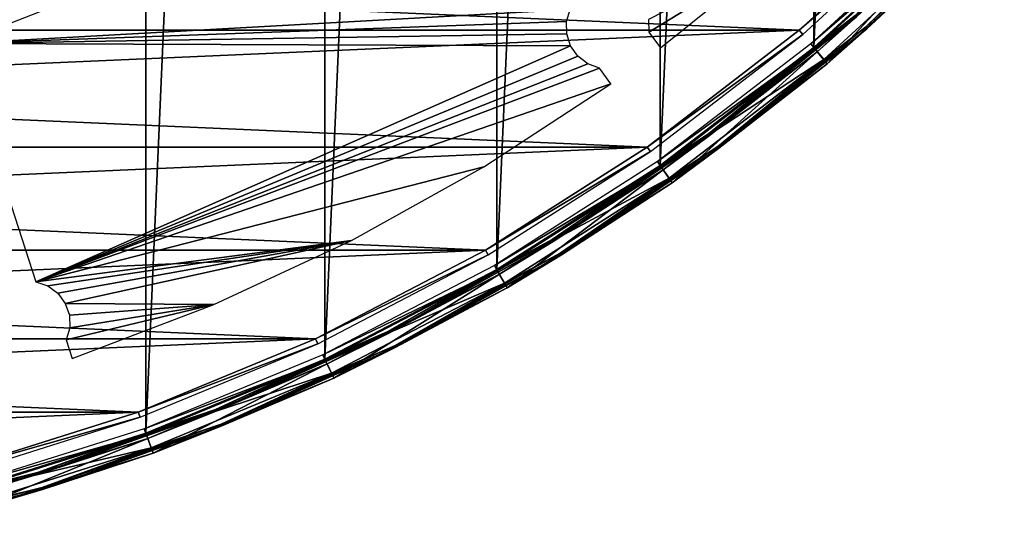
# Model space of a CAD drawing. Header units: millimetres. Extents: x -205 to 205, y -205 to 205.
# Tile 25 of 30: x 58 to 148, y -200 to -153. Entities that reach past the tile are written whole.
import ezdxf

# ---------------------------------------------------------------- set-up
doc = ezdxf.new("R2010")
doc.units = ezdxf.units.MM
doc.header["$LTSCALE"] = 52.148148
for name, color, linetype in [('1', 7, 'CONTINUOUS'), ('11', 7, 'CONTINUOUS'), ('13', 7, 'CONTINUOUS'), ('2', 7, 'CONTINUOUS'), ('20', 7, 'CONTINUOUS'), ('21', 7, 'CONTINUOUS'), ('25', 7, 'CONTINUOUS'), ('3', 7, 'CONTINUOUS'), ('8', 7, 'CONTINUOUS'), ('9', 7, 'CONTINUOUS')]:
    doc.layers.add(name, color=color, linetype=linetype)

msp = doc.modelspace()

# ---------------------------------------------------------------- linework, layer by layer
at = {"layer": '1', "color": 18, "linetype": 'Continuous', "true_color": 0x000000}
for points in [[(69.447, 190.805), (52.553, -196.132), (52.553, 196.132), (69.447, 190.805)], [(69.447, -190.805), (52.553, -196.132), (69.447, 190.805), (69.447, -190.805)], [(85.813, 184.026), (69.447, -190.805), (69.447, 190.805), (85.813, 184.026)], [(85.813, -184.026), (69.447, -190.805), (85.813, 184.026), (85.813, -184.026)], [(101.525, 175.847), (85.813, -184.026), (85.813, 184.026), (101.525, 175.847)], [(101.525, -175.847), (85.813, -184.026), (101.525, 175.847), (101.525, -175.847)], [(116.465, 166.329), (101.525, -175.847), (101.525, 175.847), (116.465, 166.329)], [(116.465, -166.329), (101.525, -175.847), (116.465, 166.329), (116.465, -166.329)], [(130.518, 155.546), (116.465, -166.329), (116.465, 166.329), (130.518, 155.546)], [(130.518, -155.546), (116.465, -166.329), (130.518, 155.546), (130.518, -155.546)], [(143.578, 143.578), (130.518, -155.546), (130.518, 155.546), (143.578, 143.578)], [(143.578, -143.578), (130.518, -155.546), (143.578, 143.578), (143.578, -143.578)]]:
    msp.add_3dface(points, dxfattribs=at)
at = {"layer": '11', "color": 253, "linetype": 'Continuous', "true_color": 0xaab4c3}
for points in [[(147.811, -141.666, 41.93), (135.265, -153.69, 41.93), (147.944, -141.793, 41.74), (147.811, -141.666, 41.93)], [(147.811, -141.666, 41.93), (144.591, -144.591, 42), (135.265, -153.69, 41.93), (147.811, -141.666, 41.93)], [(147.944, -141.793, 41.74), (135.265, -153.69, 41.93), (135.386, -153.828, 41.74), (147.944, -141.793, 41.74)], [(144.944, -144.944, 41.483), (147.944, -141.793, 41.74), (135.386, -153.828, 41.74), (144.944, -144.944, 41.483)], [(144.591, -144.591, 42), (131.439, -156.642, 42), (135.265, -153.69, 41.93), (144.591, -144.591, 42)], [(131.76, -157.025, 41.483), (144.944, -144.944, 41.483), (135.386, -153.828, 41.74), (131.76, -157.025, 41.483)], [(135.265, -153.69, 41.93), (121.743, -164.608, 41.93), (135.386, -153.828, 41.74), (135.265, -153.69, 41.93)], [(135.265, -153.69, 41.93), (131.439, -156.642, 42), (121.743, -164.608, 41.93), (135.265, -153.69, 41.93)], [(135.386, -153.828, 41.74), (121.743, -164.608, 41.93), (121.853, -164.756, 41.74), (135.386, -153.828, 41.74)], [(131.76, -157.025, 41.483), (135.386, -153.828, 41.74), (121.853, -164.756, 41.74), (131.76, -157.025, 41.483)], [(131.439, -156.642, 42), (117.286, -167.502, 42), (121.743, -164.608, 41.93), (131.439, -156.642, 42)], [(117.573, -167.911, 41.483), (131.76, -157.025, 41.483), (121.853, -164.756, 41.74), (117.573, -167.911, 41.483)], [(121.743, -164.608, 41.93), (107.345, -174.34, 41.93), (121.853, -164.756, 41.74), (121.743, -164.608, 41.93)], [(121.743, -164.608, 41.93), (117.286, -167.502, 42), (107.345, -174.34, 41.93), (121.743, -164.608, 41.93)], [(121.853, -164.756, 41.74), (107.345, -174.34, 41.93), (107.442, -174.496, 41.74), (121.853, -164.756, 41.74)], [(117.573, -167.911, 41.483), (121.853, -164.756, 41.74), (107.442, -174.496, 41.74), (117.573, -167.911, 41.483)], [(117.286, -167.502, 42), (102.241, -177.087, 42), (107.345, -174.34, 41.93), (117.286, -167.502, 42)], [(102.491, -177.52, 41.483), (117.573, -167.911, 41.483), (107.442, -174.496, 41.74), (102.491, -177.52, 41.483)], [(107.345, -174.34, 41.93), (92.173, -182.815, 41.93), (107.442, -174.496, 41.74), (107.345, -174.34, 41.93)], [(107.345, -174.34, 41.93), (102.241, -177.087, 42), (92.173, -182.815, 41.93), (107.345, -174.34, 41.93)], [(107.442, -174.496, 41.74), (92.173, -182.815, 41.93), (92.256, -182.979, 41.74), (107.442, -174.496, 41.74)], [(102.491, -177.52, 41.483), (107.442, -174.496, 41.74), (92.256, -182.979, 41.74), (102.491, -177.52, 41.483)], [(102.241, -177.087, 42), (86.418, -185.324, 42), (92.173, -182.815, 41.93), (102.241, -177.087, 42)], [(86.629, -185.777, 41.483), (102.491, -177.52, 41.483), (92.256, -182.979, 41.74), (86.629, -185.777, 41.483)], [(92.173, -182.815, 41.93), (76.338, -189.973, 41.93), (92.256, -182.979, 41.74), (92.173, -182.815, 41.93)], [(92.173, -182.815, 41.93), (86.418, -185.324, 42), (76.338, -189.973, 41.93), (92.173, -182.815, 41.93)], [(92.256, -182.979, 41.74), (76.338, -189.973, 41.93), (76.406, -190.144, 41.74), (92.256, -182.979, 41.74)], [(86.629, -185.777, 41.483), (92.256, -182.979, 41.74), (76.406, -190.144, 41.74), (86.629, -185.777, 41.483)], [(86.418, -185.324, 42), (69.937, -192.15, 42), (76.338, -189.973, 41.93), (86.418, -185.324, 42)], [(70.108, -192.62, 41.483), (86.629, -185.777, 41.483), (76.406, -190.144, 41.74), (70.108, -192.62, 41.483)], [(76.338, -189.973, 41.93), (59.952, -195.763, 41.93), (76.406, -190.144, 41.74), (76.338, -189.973, 41.93)], [(76.338, -189.973, 41.93), (69.937, -192.15, 42), (59.952, -195.763, 41.93), (76.338, -189.973, 41.93)], [(76.406, -190.144, 41.74), (59.952, -195.763, 41.93), (60.006, -195.939, 41.74), (76.406, -190.144, 41.74)], [(70.108, -192.62, 41.483), (76.406, -190.144, 41.74), (60.006, -195.939, 41.74), (70.108, -192.62, 41.483)], [(69.937, -192.15, 42), (52.924, -197.515, 42), (59.952, -195.763, 41.93), (69.937, -192.15, 42)], [(53.053, -197.997, 41.483), (70.108, -192.62, 41.483), (60.006, -195.939, 41.74), (53.053, -197.997, 41.483)], [(59.952, -195.763, 41.93), (43.134, -200.142, 41.93), (60.006, -195.939, 41.74), (59.952, -195.763, 41.93)], [(59.952, -195.763, 41.93), (52.924, -197.515, 42), (43.134, -200.142, 41.93), (59.952, -195.763, 41.93)], [(60.006, -195.939, 41.74), (43.134, -200.142, 41.93), (43.173, -200.322, 41.74), (60.006, -195.939, 41.74)], [(53.053, -197.997, 41.483), (60.006, -195.939, 41.74), (43.173, -200.322, 41.74), (53.053, -197.997, 41.483)]]:
    msp.add_3dface(points, dxfattribs=at)
at = {"layer": '13', "color": 253, "linetype": 'Continuous', "true_color": 0xaab4c3}
for points in [[(130.244, -155.219, 41.501), (143.649, -143.649, 42), (143.277, -143.277, 41.501), (130.244, -155.219, 41.501)], [(130.582, -155.622, 42), (143.649, -143.649, 42), (130.244, -155.219, 41.501), (130.582, -155.622, 42)], [(116.22, -165.98, 41.501), (130.582, -155.622, 42), (130.244, -155.219, 41.501), (116.22, -165.98, 41.501)], [(116.522, -166.411, 42), (130.582, -155.622, 42), (116.22, -165.98, 41.501), (116.522, -166.411, 42)], [(101.312, -175.477, 41.501), (116.522, -166.411, 42), (116.22, -165.98, 41.501), (101.312, -175.477, 41.501)], [(101.575, -175.933, 42), (116.522, -166.411, 42), (101.312, -175.477, 41.501), (101.575, -175.933, 42)], [(85.633, -183.64, 41.501), (101.575, -175.933, 42), (101.312, -175.477, 41.501), (85.633, -183.64, 41.501)], [(85.855, -184.116, 42), (101.575, -175.933, 42), (85.633, -183.64, 41.501), (85.855, -184.116, 42)], [(69.301, -190.404, 41.501), (85.855, -184.116, 42), (85.633, -183.64, 41.501), (69.301, -190.404, 41.501)], [(69.481, -190.899, 42), (85.855, -184.116, 42), (69.301, -190.404, 41.501), (69.481, -190.899, 42)], [(52.443, -195.72, 41.501), (69.481, -190.899, 42), (69.301, -190.404, 41.501), (52.443, -195.72, 41.501)], [(52.579, -196.228, 42), (69.481, -190.899, 42), (52.443, -195.72, 41.501), (52.579, -196.228, 42)]]:
    msp.add_3dface(points, dxfattribs=at)
at = {"layer": '2', "color": 253, "linetype": 'Continuous', "true_color": 0xaab4c3}
for points in [[(130.582, -155.622, 42), (144.591, -144.591, 42), (143.649, -143.649, 42), (130.582, -155.622, 42)], [(131.439, -156.642, 42), (144.591, -144.591, 42), (130.582, -155.622, 42), (131.439, -156.642, 42)], [(116.522, -166.411, 42), (131.439, -156.642, 42), (130.582, -155.622, 42), (116.522, -166.411, 42)], [(117.286, -167.502, 42), (131.439, -156.642, 42), (116.522, -166.411, 42), (117.286, -167.502, 42)], [(101.575, -175.933, 42), (117.286, -167.502, 42), (116.522, -166.411, 42), (101.575, -175.933, 42)], [(102.241, -177.087, 42), (117.286, -167.502, 42), (101.575, -175.933, 42), (102.241, -177.087, 42)], [(85.855, -184.116, 42), (102.241, -177.087, 42), (101.575, -175.933, 42), (85.855, -184.116, 42)], [(86.418, -185.324, 42), (102.241, -177.087, 42), (85.855, -184.116, 42), (86.418, -185.324, 42)], [(69.481, -190.899, 42), (86.418, -185.324, 42), (85.855, -184.116, 42), (69.481, -190.899, 42)], [(69.937, -192.15, 42), (86.418, -185.324, 42), (69.481, -190.899, 42), (69.937, -192.15, 42)], [(52.579, -196.228, 42), (69.937, -192.15, 42), (69.481, -190.899, 42), (52.579, -196.228, 42)], [(52.924, -197.515, 42), (69.937, -192.15, 42), (52.579, -196.228, 42), (52.924, -197.515, 42)]]:
    msp.add_3dface(points, dxfattribs=at)
at = {"layer": '20', "color": 18, "linetype": 'Continuous', "true_color": 0x000000}
for points in [[(-129.2, -153.975, 36), (-142.128, -142.128, 36), (129.2, -153.975, 36), (-129.2, -153.975, 36)], [(129.2, -153.975, 36), (-142.128, -142.128, 36), (142.128, -142.128, 36), (129.2, -153.975, 36)], [(-115.289, -164.65, 36), (-129.2, -153.975, 36), (115.289, -164.65, 36), (-115.289, -164.65, 36)], [(115.289, -164.65, 36), (-129.2, -153.975, 36), (129.2, -153.975, 36), (115.289, -164.65, 36)], [(100.5, -174.071, 36), (-115.289, -164.65, 36), (115.289, -164.65, 36), (100.5, -174.071, 36)], [(-100.5, -174.071, 36), (-115.289, -164.65, 36), (100.5, -174.071, 36), (-100.5, -174.071, 36)], [(84.946, -182.168, 36), (-100.5, -174.071, 36), (100.5, -174.071, 36), (84.946, -182.168, 36)], [(-84.946, -182.168, 36), (-100.5, -174.071, 36), (84.946, -182.168, 36), (-84.946, -182.168, 36)], [(68.746, -188.878, 36), (-84.946, -182.168, 36), (84.946, -182.168, 36), (68.746, -188.878, 36)], [(-68.746, -188.878, 36), (-84.946, -182.168, 36), (68.746, -188.878, 36), (-68.746, -188.878, 36)], [(52.023, -194.151, 36), (-68.746, -188.878, 36), (68.746, -188.878, 36), (52.023, -194.151, 36)]]:
    msp.add_3dface(points, dxfattribs=at)
at = {"layer": '21', "color": 250, "linetype": 'Continuous', "true_color": 0x1c1c1c}
for points in [[(-142.128, -142.128, 42), (-129.2, -153.975, 42), (142.128, -142.128, 42), (-142.128, -142.128, 42)], [(142.128, -142.128, 42), (-129.2, -153.975, 42), (129.2, -153.975, 42), (142.128, -142.128, 42)], [(-129.2, -153.975, 42), (-115.289, -164.65, 42), (129.2, -153.975, 42), (-129.2, -153.975, 42)], [(129.2, -153.975, 42), (-115.289, -164.65, 42), (115.289, -164.65, 42), (129.2, -153.975, 42)], [(-115.289, -164.65, 42), (-100.5, -174.071, 42), (115.289, -164.65, 42), (-115.289, -164.65, 42)], [(115.289, -164.65, 42), (-100.5, -174.071, 42), (100.5, -174.071, 42), (115.289, -164.65, 42)], [(-100.5, -174.071, 42), (-84.946, -182.168, 42), (100.5, -174.071, 42), (-100.5, -174.071, 42)], [(100.5, -174.071, 42), (-84.946, -182.168, 42), (84.946, -182.168, 42), (100.5, -174.071, 42)], [(-84.946, -182.168, 42), (-68.746, -188.878, 42), (84.946, -182.168, 42), (-84.946, -182.168, 42)], [(84.946, -182.168, 42), (-68.746, -188.878, 42), (68.746, -188.878, 42), (84.946, -182.168, 42)], [(-68.746, -188.878, 42), (-52.023, -194.151, 42), (68.746, -188.878, 42), (-68.746, -188.878, 42)], [(68.746, -188.878, 42), (-52.023, -194.151, 42), (52.023, -194.151, 42), (68.746, -188.878, 42)]]:
    msp.add_3dface(points, dxfattribs=at)
at = {"layer": '25', "color": 250, "linetype": 'Continuous', "true_color": 0x1c1c1c}
for points in [[(142.128, -142.128, 42), (129.2, -153.975, 42), (142.482, -142.482, 41.5), (142.128, -142.128, 42)], [(142.482, -142.482, 41.5), (129.2, -153.975, 42), (129.522, -154.358, 41.5), (142.482, -142.482, 41.5)], [(129.2, -153.975, 42), (115.289, -164.65, 42), (129.522, -154.358, 41.5), (129.2, -153.975, 42)], [(129.522, -154.358, 41.5), (115.289, -164.65, 42), (115.576, -165.059, 41.5), (129.522, -154.358, 41.5)], [(115.289, -164.65, 42), (100.5, -174.071, 42), (115.576, -165.059, 41.5), (115.289, -164.65, 42)], [(115.576, -165.059, 41.5), (100.5, -174.071, 42), (100.75, -174.504, 41.5), (115.576, -165.059, 41.5)], [(100.5, -174.071, 42), (84.946, -182.168, 42), (100.75, -174.504, 41.5), (100.5, -174.071, 42)], [(100.75, -174.504, 41.5), (84.946, -182.168, 42), (85.158, -182.621, 41.5), (100.75, -174.504, 41.5)], [(84.946, -182.168, 42), (68.746, -188.878, 42), (85.158, -182.621, 41.5), (84.946, -182.168, 42)], [(85.158, -182.621, 41.5), (68.746, -188.878, 42), (68.917, -189.348, 41.5), (85.158, -182.621, 41.5)], [(68.746, -188.878, 42), (52.023, -194.151, 42), (68.917, -189.348, 41.5), (68.746, -188.878, 42)], [(68.917, -189.348, 41.5), (52.023, -194.151, 42), (52.152, -194.634, 41.5), (68.917, -189.348, 41.5)]]:
    msp.add_3dface(points, dxfattribs=at)
at = {"layer": '3', "color": 253, "linetype": 'Continuous', "true_color": 0xaab4c3}
for points in [[(115.409, -153, 2.25), (115.452, -154.147, 2.25), (127.291, -146.885, 2.25), (115.409, -153, 2.25)], [(115.452, -154.147, 2.25), (116.497, -155.585, 2.25), (127.291, -146.885, 2.25), (115.452, -154.147, 2.25)], [(67.155, -149.36, 2.25), (52.311, -155.182, 2.25), (108.259, -152.063, 2.25), (67.155, -149.36, 2.25)], [(108.259, -152.063, 2.25), (52.311, -155.182, 2.25), (107.922, -153.161, 2.25), (108.259, -152.063, 2.25)], [(107.922, -153.161, 2.25), (52.311, -155.182, 2.25), (107.929, -154.308, 2.25), (107.922, -153.161, 2.25)], [(107.929, -154.308, 2.25), (52.311, -155.182, 2.25), (108.278, -155.402, 2.25), (107.929, -154.308, 2.25)], [(52.311, -155.182, 2.25), (59.389, -176.964, 2.25), (108.278, -155.402, 2.25), (52.311, -155.182, 2.25)], [(108.278, -155.402, 2.25), (59.389, -176.964, 2.25), (108.938, -156.341, 2.25), (108.278, -155.402, 2.25)], [(108.938, -156.341, 2.25), (59.389, -176.964, 2.25), (109.848, -157.04, 2.25), (108.938, -156.341, 2.25)], [(109.848, -157.04, 2.25), (59.389, -176.964, 2.25), (110.926, -157.435, 2.25), (109.848, -157.04, 2.25)], [(110.926, -157.435, 2.25), (59.389, -176.964, 2.25), (111.971, -158.874, 2.25), (110.926, -157.435, 2.25)], [(111.971, -158.874, 2.25), (59.389, -176.964, 2.25), (100.361, -166.451, 2.25), (111.971, -158.874, 2.25)], [(100.361, -166.451, 2.25), (59.389, -176.964, 2.25), (88.241, -173.182, 2.25), (100.361, -166.451, 2.25)], [(59.389, -176.964, 2.25), (60.474, -177.337, 2.25), (88.241, -173.182, 2.25), (59.389, -176.964, 2.25)], [(60.474, -177.337, 2.25), (61.399, -178.017, 2.25), (88.241, -173.182, 2.25), (60.474, -177.337, 2.25)], [(61.399, -178.017, 2.25), (62.078, -178.942, 2.25), (88.241, -173.182, 2.25), (61.399, -178.017, 2.25)], [(88.241, -173.182, 2.25), (62.078, -178.942, 2.25), (75.671, -179.031, 2.25), (88.241, -173.182, 2.25)], [(62.078, -178.942, 2.25), (62.45, -180.027, 2.25), (75.671, -179.031, 2.25), (62.078, -178.942, 2.25)], [(62.481, -181.175, 2.25), (62.167, -182.279, 2.25), (75.671, -179.031, 2.25), (62.481, -181.175, 2.25)], [(62.167, -182.279, 2.25), (62.717, -183.97, 2.25), (75.671, -179.031, 2.25), (62.167, -182.279, 2.25)], [(62.45, -180.027, 2.25), (62.481, -181.175, 2.25), (75.671, -179.031, 2.25), (62.45, -180.027, 2.25)]]:
    msp.add_3dface(points, dxfattribs=at)
at = {"layer": '8', "color": 253, "linetype": 'Continuous', "true_color": 0xaab4c3}
for points in [[(130.84, -155.928, 0.483), (143.932, -143.932, 0.483), (131.76, -157.025, 41.483), (130.84, -155.928, 0.483)], [(131.76, -157.025, 41.483), (143.932, -143.932, 0.483), (144.944, -144.944, 41.483), (131.76, -157.025, 41.483)], [(116.752, -166.739, 0.483), (130.84, -155.928, 0.483), (117.573, -167.911, 41.483), (116.752, -166.739, 0.483)], [(117.573, -167.911, 41.483), (130.84, -155.928, 0.483), (131.76, -157.025, 41.483), (117.573, -167.911, 41.483)], [(101.775, -176.28, 0.483), (116.752, -166.739, 0.483), (102.491, -177.52, 41.483), (101.775, -176.28, 0.483)], [(102.491, -177.52, 41.483), (116.752, -166.739, 0.483), (117.573, -167.911, 41.483), (102.491, -177.52, 41.483)], [(86.024, -184.479, 0.483), (101.775, -176.28, 0.483), (86.629, -185.777, 41.483), (86.024, -184.479, 0.483)], [(86.629, -185.777, 41.483), (101.775, -176.28, 0.483), (102.491, -177.52, 41.483), (86.629, -185.777, 41.483)], [(69.618, -191.275, 0.483), (86.024, -184.479, 0.483), (70.108, -192.62, 41.483), (69.618, -191.275, 0.483)], [(70.108, -192.62, 41.483), (86.024, -184.479, 0.483), (86.629, -185.777, 41.483), (70.108, -192.62, 41.483)], [(52.683, -196.614, 0.483), (69.618, -191.275, 0.483), (53.053, -197.997, 41.483), (52.683, -196.614, 0.483)], [(53.053, -197.997, 41.483), (69.618, -191.275, 0.483), (70.108, -192.62, 41.483), (53.053, -197.997, 41.483)]]:
    msp.add_3dface(points, dxfattribs=at)
at = {"layer": '9', "color": 253, "linetype": 'Continuous', "true_color": 0xaab4c3}
for points in [[(130.518, -155.546), (143.578, -143.578), (134.312, -152.608, 0.064), (130.518, -155.546)], [(143.932, -143.932, 0.483), (130.84, -155.928, 0.483), (134.433, -152.745, 0.24), (143.932, -143.932, 0.483)], [(120.886, -163.449, 0.064), (134.312, -152.608, 0.064), (120.995, -163.595, 0.24), (120.886, -163.449, 0.064)], [(120.886, -163.449, 0.064), (130.518, -155.546), (134.312, -152.608, 0.064), (120.886, -163.449, 0.064)], [(120.995, -163.595, 0.24), (134.312, -152.608, 0.064), (134.433, -152.745, 0.24), (120.995, -163.595, 0.24)], [(130.84, -155.928, 0.483), (120.995, -163.595, 0.24), (134.433, -152.745, 0.24), (130.84, -155.928, 0.483)], [(116.465, -166.329), (130.518, -155.546), (120.886, -163.449, 0.064), (116.465, -166.329)], [(130.84, -155.928, 0.483), (116.752, -166.739, 0.483), (120.995, -163.595, 0.24), (130.84, -155.928, 0.483)], [(106.589, -173.112, 0.064), (120.886, -163.449, 0.064), (106.685, -173.267, 0.24), (106.589, -173.112, 0.064)], [(106.589, -173.112, 0.064), (116.465, -166.329), (120.886, -163.449, 0.064), (106.589, -173.112, 0.064)], [(106.685, -173.267, 0.24), (120.886, -163.449, 0.064), (120.995, -163.595, 0.24), (106.685, -173.267, 0.24)], [(116.752, -166.739, 0.483), (106.685, -173.267, 0.24), (120.995, -163.595, 0.24), (116.752, -166.739, 0.483)], [(101.525, -175.847), (116.465, -166.329), (106.589, -173.112, 0.064), (101.525, -175.847)], [(116.752, -166.739, 0.483), (101.775, -176.28, 0.483), (106.685, -173.267, 0.24), (116.752, -166.739, 0.483)], [(91.524, -181.528, 0.064), (106.589, -173.112, 0.064), (91.606, -181.69, 0.24), (91.524, -181.528, 0.064)], [(91.524, -181.528, 0.064), (101.525, -175.847), (106.589, -173.112, 0.064), (91.524, -181.528, 0.064)], [(91.606, -181.69, 0.24), (106.589, -173.112, 0.064), (106.685, -173.267, 0.24), (91.606, -181.69, 0.24)], [(101.775, -176.28, 0.483), (91.606, -181.69, 0.24), (106.685, -173.267, 0.24), (101.775, -176.28, 0.483)], [(85.813, -184.026), (101.525, -175.847), (91.524, -181.528, 0.064), (85.813, -184.026)], [(101.775, -176.28, 0.483), (86.024, -184.479, 0.483), (91.606, -181.69, 0.24), (101.775, -176.28, 0.483)], [(75.8, -188.636, 0.064), (91.524, -181.528, 0.064), (75.868, -188.805, 0.24), (75.8, -188.636, 0.064)], [(75.8, -188.636, 0.064), (85.813, -184.026), (91.524, -181.528, 0.064), (75.8, -188.636, 0.064)], [(75.868, -188.805, 0.24), (91.524, -181.528, 0.064), (91.606, -181.69, 0.24), (75.868, -188.805, 0.24)], [(86.024, -184.479, 0.483), (75.868, -188.805, 0.24), (91.606, -181.69, 0.24), (86.024, -184.479, 0.483)], [(69.447, -190.805), (85.813, -184.026), (75.8, -188.636, 0.064), (69.447, -190.805)], [(86.024, -184.479, 0.483), (69.618, -191.275, 0.483), (75.868, -188.805, 0.24), (86.024, -184.479, 0.483)], [(59.53, -194.384, 0.064), (75.8, -188.636, 0.064), (59.583, -194.559, 0.24), (59.53, -194.384, 0.064)], [(59.53, -194.384, 0.064), (69.447, -190.805), (75.8, -188.636, 0.064), (59.53, -194.384, 0.064)], [(59.583, -194.559, 0.24), (75.8, -188.636, 0.064), (75.868, -188.805, 0.24), (59.583, -194.559, 0.24)], [(69.618, -191.275, 0.483), (59.583, -194.559, 0.24), (75.868, -188.805, 0.24), (69.618, -191.275, 0.483)], [(52.553, -196.132), (69.447, -190.805), (59.53, -194.384, 0.064), (52.553, -196.132)], [(69.618, -191.275, 0.483), (52.683, -196.614, 0.483), (59.583, -194.559, 0.24), (69.618, -191.275, 0.483)], [(42.83, -198.733, 0.064), (59.53, -194.384, 0.064), (42.869, -198.911, 0.24), (42.83, -198.733, 0.064)], [(42.83, -198.733, 0.064), (52.553, -196.132), (59.53, -194.384, 0.064), (42.83, -198.733, 0.064)], [(42.869, -198.911, 0.24), (59.53, -194.384, 0.064), (59.583, -194.559, 0.24), (42.869, -198.911, 0.24)], [(52.683, -196.614, 0.483), (42.869, -198.911, 0.24), (59.583, -194.559, 0.24), (52.683, -196.614, 0.483)]]:
    msp.add_3dface(points, dxfattribs=at)

doc.saveas('drawing.dxf')
